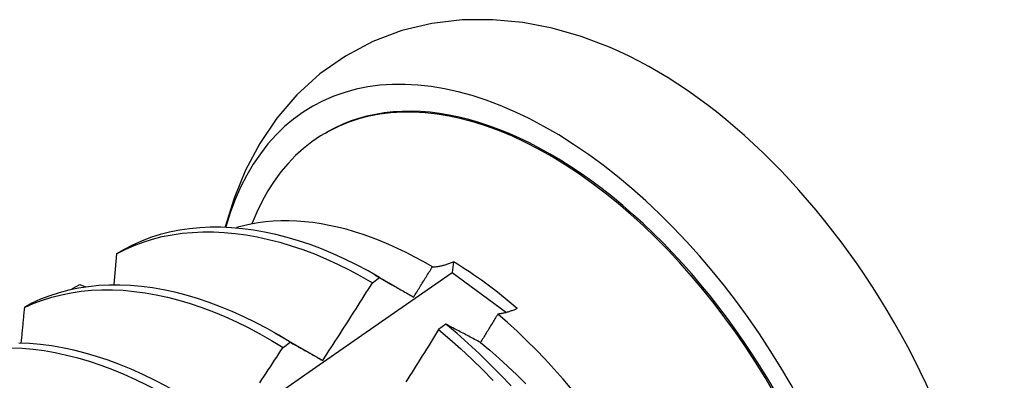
# Model space of a CAD drawing. Header units: inches. Extents: x 14 to 193, y 15 to 125.
# Tile 71 of 90: x 173.278 to 173.619, y 71.229 to 71.354. Entities that reach past the tile are written whole.
import ezdxf

# ---------------------------------------------------------------- set-up
doc = ezdxf.new("R2010")
doc.units = ezdxf.units.IN
doc.header["$LTSCALE"] = 12.41934
doc.header["$MEASUREMENT"] = 0
doc.layers.add('Visible Edges(ANSI)', color=7, linetype='Continuous', lineweight=25)

msp = doc.modelspace()

# ---------------------------------------------------------------- linework, layer by layer
at = {"layer": 'Visible Edges(ANSI)'}
for p, q in [((173.38397, 71.31509), (173.38445, 71.31536)), ((173.3115, 71.27324), (173.31059, 71.26255)), ((173.31409, 71.27474), (173.3115, 71.27324)), ((173.42839, 71.27047), (173.42791, 71.26676)), ((173.42791, 71.26676), (173.44676, 71.2529)), ((173.40028, 71.2632), (173.40278, 71.265)), ((173.40108, 71.26599), (173.40728, 71.26242)), ((173.29595, 71.26093), (173.29617, 71.26117)), ((173.29615, 71.26098), (173.29617, 71.26117)), ((173.29617, 71.26117), (173.29881, 71.2626)), ((173.29881, 71.2626), (173.30078, 71.26181)), ((173.2821, 71.25611), (173.27952, 71.2546)), ((173.36628, 71.2459), (173.3823, 71.23669)), ((173.42576, 71.24883), (173.42324, 71.24697)), ((173.36927, 71.24078), (173.37178, 71.2426)), ((173.3823, 71.23669), (173.38301, 71.23627))]:
    msp.add_line(p, q, dxfattribs=at)
at = {"layer": 'Visible Edges(ANSI)', "flags": 128}
for points in [[(173.48252, 71.34483), (173.4727, 71.34852), (173.46266, 71.3514), (173.45242, 71.35338), (173.442, 71.35439), (173.43145, 71.35431), (173.42091, 71.35307), (173.41052, 71.35059), (173.40044, 71.3468), (173.39088, 71.34176), (173.38204, 71.33557), (173.37409, 71.32834), (173.36713, 71.32026), (173.36118, 71.31151), (173.35625, 71.30223), (173.35229, 71.29256), (173.34923, 71.28258)], [(173.42106, 71.26869), (173.41805, 71.27044), (173.41503, 71.2721), (173.41202, 71.27365), (173.40901, 71.27511), (173.40599, 71.27648), (173.40299, 71.27774), (173.4, 71.27889), (173.39702, 71.27995), (173.39407, 71.28089), (173.39113, 71.28174), (173.38821, 71.28247), (173.38532, 71.28311), (173.38245, 71.28363), (173.37961, 71.28405), (173.37679, 71.28436), (173.37401, 71.28457), (173.37125, 71.28467), (173.36853, 71.28465), (173.36584, 71.28454), (173.3632, 71.28431), (173.3606, 71.28397), (173.35804, 71.28353), (173.35554, 71.28299), (173.35308, 71.28233)], [(173.3115, 71.27324), (173.3145, 71.27478), (173.31759, 71.27614), (173.32076, 71.27733), (173.32403, 71.27834), (173.32737, 71.27919), (173.33078, 71.27986), (173.33427, 71.28036), (173.33783, 71.28068), (173.34145, 71.28084), (173.34512, 71.28083), (173.34885, 71.28065), (173.35263, 71.2803), (173.35646, 71.27978), (173.36032, 71.27909), (173.36423, 71.27824), (173.36816, 71.27722), (173.37212, 71.27604), (173.37611, 71.27469), (173.38012, 71.27318), (173.38414, 71.27151), (173.38817, 71.26967), (173.3922, 71.26768), (173.39624, 71.26552), (173.40028, 71.2632)], [(173.40278, 71.265), (173.39875, 71.26731), (173.39471, 71.26946), (173.39067, 71.27144), (173.38664, 71.27327), (173.38262, 71.27493), (173.37862, 71.27643), (173.37463, 71.27776), (173.37067, 71.27893), (173.36674, 71.27994), (173.36284, 71.28078), (173.35898, 71.28145), (173.35516, 71.28195), (173.35138, 71.28229), (173.34765, 71.28246), (173.34398, 71.28246), (173.34037, 71.28229), (173.33682, 71.28195), (173.33333, 71.28143), (173.32992, 71.28075), (173.32659, 71.2799), (173.32333, 71.27887), (173.32016, 71.27766), (173.31708, 71.27629), (173.31409, 71.27474)], [(173.42106, 71.26869), (173.42133, 71.2687), (173.42161, 71.26872), (173.4219, 71.26874), (173.42218, 71.26877), (173.42247, 71.2688), (173.42277, 71.26884), (173.42306, 71.26889), (173.42336, 71.26894), (173.42365, 71.26899), (173.42396, 71.26905), (173.42426, 71.26912), (173.42456, 71.26919), (173.42487, 71.26927), (173.42518, 71.26935), (173.42549, 71.26944), (173.42581, 71.26953), (173.42612, 71.26963), (173.42644, 71.26973), (173.42676, 71.26984), (173.42708, 71.26996), (173.4274, 71.27008), (173.42773, 71.2702), (173.42806, 71.27033), (173.42839, 71.27047)], [(173.08159, 71.02141), (173.10477, 71.03813), (173.12794, 71.0548), (173.15108, 71.07143), (173.17421, 71.08801), (173.19732, 71.10453), (173.22042, 71.121), (173.24351, 71.13742), (173.26658, 71.15379), (173.28965, 71.1701), (173.31271, 71.18636), (173.33576, 71.20256), (173.3588, 71.2187), (173.38184, 71.23478), (173.40488, 71.2508), (173.42791, 71.26676)], [(173.41454, 71.25821), (173.41481, 71.25865), (173.41509, 71.25908), (173.41536, 71.25952), (173.41563, 71.25996), (173.4159, 71.26039), (173.41618, 71.26083), (173.41645, 71.26126), (173.41672, 71.2617), (173.41699, 71.26214), (173.41726, 71.26257), (173.41754, 71.26301), (173.41781, 71.26345), (173.41808, 71.26388), (173.41835, 71.26432), (173.41862, 71.26476), (173.41889, 71.26519), (173.41916, 71.26563), (173.41943, 71.26607), (173.4197, 71.26651), (173.41997, 71.26694), (173.42025, 71.26738), (173.42052, 71.26782), (173.42079, 71.26826), (173.42106, 71.26869)], [(173.38301, 71.23627), (173.38374, 71.23739), (173.38447, 71.2385), (173.3852, 71.23962), (173.38592, 71.24074), (173.38665, 71.24185), (173.38738, 71.24297), (173.3881, 71.24409), (173.38882, 71.24521), (173.38955, 71.24633), (173.39027, 71.24745), (173.39099, 71.24857), (173.39171, 71.24969), (173.39243, 71.25081), (173.39314, 71.25194), (173.39386, 71.25306), (173.39458, 71.25418), (173.39529, 71.25531), (173.39601, 71.25643), (173.39672, 71.25756), (173.39744, 71.25869), (173.39815, 71.25981), (173.39886, 71.26094), (173.39957, 71.26207), (173.40028, 71.2632)], [(173.40278, 71.265), (173.40326, 71.26473), (173.40375, 71.26445), (173.40423, 71.26418), (173.40471, 71.2639), (173.4052, 71.26362), (173.40568, 71.26335), (173.40617, 71.26307), (173.40665, 71.26279), (173.40714, 71.26251), (173.40763, 71.26223), (173.40812, 71.26194), (173.4086, 71.26166), (173.4091, 71.26138), (173.40959, 71.2611), (173.41008, 71.26081), (173.41057, 71.26052), (173.41106, 71.26024), (173.41156, 71.25995), (173.41205, 71.25966), (173.41255, 71.25937), (173.41305, 71.25909), (173.41354, 71.25879), (173.41404, 71.2585), (173.41454, 71.25821)], [(173.27952, 71.2546), (173.2826, 71.25598), (173.28577, 71.25719), (173.28902, 71.25822), (173.29236, 71.25907), (173.29577, 71.25975), (173.29926, 71.26026), (173.30281, 71.2606), (173.30642, 71.26076), (173.3101, 71.26075), (173.31383, 71.26058), (173.3176, 71.26023), (173.32143, 71.25972), (173.32529, 71.25904), (173.32919, 71.2582), (173.33313, 71.25718), (173.33709, 71.25601), (173.34108, 71.25467), (173.34508, 71.25317), (173.3491, 71.2515), (173.35313, 71.24968), (173.35717, 71.24769), (173.36121, 71.24555), (173.36524, 71.24324), (173.36927, 71.24078)], [(173.37178, 71.2426), (173.36775, 71.24505), (173.36371, 71.24734), (173.35967, 71.24947), (173.35564, 71.25145), (173.35161, 71.25326), (173.34759, 71.25491), (173.34358, 71.2564), (173.3396, 71.25773), (173.33564, 71.25889), (173.33171, 71.25989), (173.32781, 71.26072), (173.32395, 71.26139), (173.32013, 71.26189), (173.31635, 71.26222), (173.31263, 71.26238), (173.30896, 71.26238), (173.30535, 71.2622), (173.3018, 71.26185), (173.29832, 71.26133), (173.29492, 71.26064), (173.29159, 71.25977), (173.28834, 71.25873), (173.28517, 71.25751), (173.2821, 71.25611)], [(173.27952, 71.2546), (173.27947, 71.2541), (173.27942, 71.25359), (173.27938, 71.25309), (173.27933, 71.25258), (173.27928, 71.25207), (173.27923, 71.25157), (173.27918, 71.25106), (173.27914, 71.25055), (173.27909, 71.25005), (173.27904, 71.24954), (173.27899, 71.24903), (173.27894, 71.24853), (173.27889, 71.24802), (173.27885, 71.24751), (173.2788, 71.24701), (173.27875, 71.2465), (173.2787, 71.24599), (173.27865, 71.24549), (173.2786, 71.24498), (173.27855, 71.24447), (173.2785, 71.24396), (173.27845, 71.24345), (173.2784, 71.24295), (173.27835, 71.24244)], [(173.45045, 71.25424), (173.45015, 71.25411), (173.44986, 71.25398), (173.44956, 71.25386), (173.44927, 71.25374), (173.44898, 71.25363), (173.44868, 71.25352), (173.4484, 71.25342), (173.44811, 71.25332), (173.44782, 71.25322), (173.44754, 71.25313), (173.44726, 71.25304), (173.44698, 71.25296), (173.4467, 71.25288), (173.44642, 71.25281), (173.44614, 71.25274), (173.44587, 71.25268), (173.4456, 71.25262), (173.44533, 71.25256), (173.44506, 71.25251), (173.4448, 71.25246), (173.44453, 71.25242), (173.44427, 71.25238), (173.44401, 71.25235), (173.44375, 71.25232)], [(173.44375, 71.25232), (173.4435, 71.25191), (173.44325, 71.2515), (173.44301, 71.25109), (173.44276, 71.25068), (173.44251, 71.25027), (173.44226, 71.24986), (173.44201, 71.24946), (173.44176, 71.24905), (173.44151, 71.24864), (173.44126, 71.24823), (173.44101, 71.24782), (173.44076, 71.24741), (173.44051, 71.247), (173.44026, 71.24659), (173.44001, 71.24618), (173.43976, 71.24577), (173.43951, 71.24537), (173.43926, 71.24496), (173.43901, 71.24455), (173.43876, 71.24414), (173.43851, 71.24373), (173.43826, 71.24332), (173.43801, 71.24292), (173.43776, 71.24251)], [(173.46944, 71.22624), (173.4664, 71.22981), (173.46331, 71.2333), (173.46017, 71.2367), (173.45697, 71.24002), (173.45373, 71.24324), (173.45045, 71.24637), (173.44712, 71.2494), (173.44375, 71.25232)], [(173.42324, 71.24697), (173.42254, 71.24583), (173.42183, 71.24469), (173.42113, 71.24355), (173.42042, 71.24242), (173.41971, 71.24128), (173.419, 71.24015), (173.41829, 71.23901), (173.41758, 71.23788), (173.41687, 71.23674), (173.41616, 71.23561), (173.41545, 71.23448), (173.41473, 71.23335), (173.41402, 71.23221), (173.4133, 71.23108), (173.41259, 71.22995), (173.41187, 71.22882)], [(173.42324, 71.24697), (173.42713, 71.24369), (173.43097, 71.24029), (173.43476, 71.23676), (173.4385, 71.23312), (173.44219, 71.22936)], [(173.43776, 71.24251), (173.43725, 71.24278), (173.43674, 71.24305), (173.43623, 71.24332), (173.43572, 71.24359), (173.43522, 71.24386), (173.43471, 71.24413), (173.43421, 71.24439), (173.4337, 71.24466), (173.4332, 71.24493), (173.4327, 71.24519), (173.4322, 71.24546), (173.4317, 71.24572), (173.4312, 71.24598), (173.4307, 71.24625), (173.4302, 71.24651), (173.4297, 71.24677), (173.42921, 71.24703), (173.42871, 71.24729), (173.42822, 71.24755), (173.42772, 71.24781), (173.42723, 71.24806), (173.42674, 71.24832), (173.42625, 71.24858), (173.42576, 71.24883)], [(173.44835, 71.22742), (173.44472, 71.23127), (173.44103, 71.23502), (173.43728, 71.23866), (173.43349, 71.24218), (173.42964, 71.24557), (173.42576, 71.24883)], [(173.34076, 71.22006), (173.33674, 71.22265), (173.33271, 71.22509), (173.32868, 71.22736), (173.32464, 71.22948), (173.3206, 71.23145), (173.31657, 71.23325), (173.31255, 71.23489), (173.30855, 71.23638), (173.30457, 71.2377), (173.30061, 71.23885), (173.29668, 71.23985), (173.29278, 71.24067), (173.28892, 71.24134), (173.2851, 71.24183), (173.28133, 71.24216), (173.2776, 71.24231)], [(173.37178, 71.2426), (173.37224, 71.24234), (173.3727, 71.24209), (173.37316, 71.24183), (173.37362, 71.24157), (173.37408, 71.24132), (173.37454, 71.24106), (173.37501, 71.2408), (173.37547, 71.24054), (173.37594, 71.24028), (173.3764, 71.24002), (173.37687, 71.23976), (173.37734, 71.23949), (173.37781, 71.23923), (173.37828, 71.23896), (173.37875, 71.2387), (173.37922, 71.23843), (173.37969, 71.23816), (173.38016, 71.2379), (173.38064, 71.23763), (173.38111, 71.23736), (173.38158, 71.23709), (173.38206, 71.23682), (173.38254, 71.23654), (173.38301, 71.23627)], [(173.43776, 71.24251), (173.44097, 71.23984), (173.44414, 71.23708), (173.44728, 71.23422), (173.45039, 71.23126), (173.45344, 71.22822)], [(173.27507, 71.24068), (173.2788, 71.24051), (173.28258, 71.24018), (173.2864, 71.23967), (173.29026, 71.23899), (173.29416, 71.23815), (173.2981, 71.23715), (173.30206, 71.23598), (173.30604, 71.23464), (173.31005, 71.23315), (173.31407, 71.23149), (173.3181, 71.22968), (173.32213, 71.2277), (173.32617, 71.22557), (173.33021, 71.22328), (173.33423, 71.22084), (173.33825, 71.21824)], [(173.36118, 71.22856), (173.36192, 71.22967), (173.36266, 71.23078), (173.36339, 71.23189), (173.36413, 71.233), (173.36487, 71.23411), (173.3656, 71.23522), (173.36634, 71.23633), (173.36707, 71.23744), (173.36781, 71.23855), (173.36854, 71.23967), (173.36927, 71.24078)]]:
    msp.add_lwpolyline(points, dxfattribs=at)
at = {"layer": 'Visible Edges(ANSI)'}
for centre, major_axis, start_param, end_param in [((173.4622, 71.18069), (0.08287, -0.14354), 5.846554, 9.93506), ((173.49839, 71.20158), (-0.08287, 0.14354), 3.791126, 5.633652), ((173.4622, 71.18069), (0.07776, -0.13468), 0, 3.141593), ((173.46173, 71.18041), (-0.07776, 0.13468), 2.781963, 6.718398), ((173.42638, 71.16001), (0.06837, -0.11842), 2.104631, 2.335486)]:
    msp.add_ellipse(centre, major_axis=major_axis, ratio=0.57735, start_param=start_param, end_param=end_param, dxfattribs=at)

doc.saveas('drawing.dxf')
